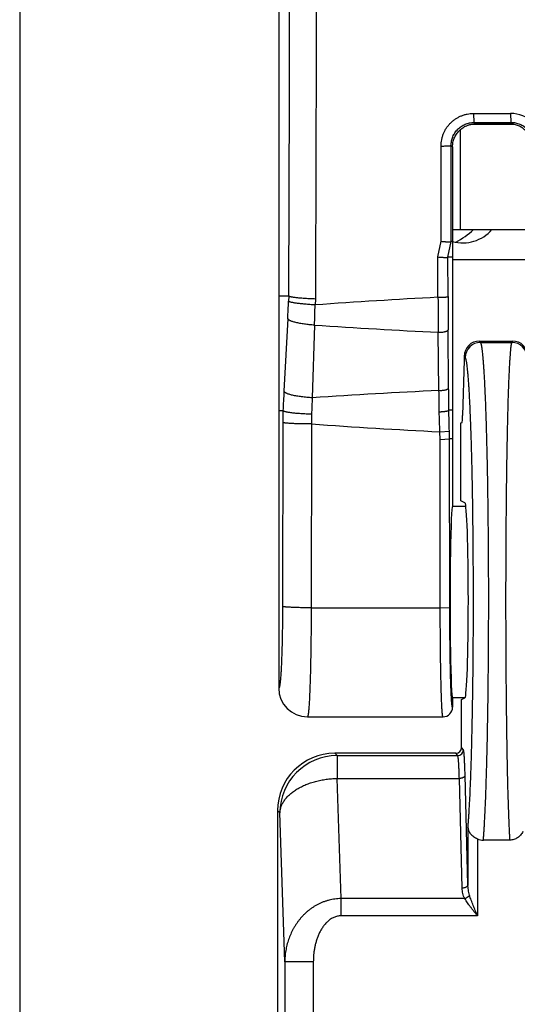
# Model space of a CAD drawing. Header units: inches. Extents: x 0.2 to 16.8, y 0.2 to 10.8.
# Tile 13 of 25: x 11.875 to 12.136, y 4.071 to 4.586. Entities that reach past the tile are written whole.
import ezdxf

# ---------------------------------------------------------------- set-up
doc = ezdxf.new("R2010")
doc.units = ezdxf.units.IN
doc.header["$LTSCALE"] = 0.935
doc.header["$MEASUREMENT"] = 0
doc.layers.get('0').update_dxf_attribs({"linetype": 'CONTINUOUS'})

msp = doc.modelspace()

# ---------------------------------------------------------------- linework, layer by layer
at = {"color": 7, "linetype": 'CONTINUOUS'}
for p, q in [((11.875459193, 6.7783294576), (11.875459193, 2.9683313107)), ((12.0110773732, 5.1015663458), (12.0110773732, 4.4456799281)), ((12.1130196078, 4.537012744), (12.1324250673, 4.5370377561)), ((12.1130196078, 4.537012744), (12.1132763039, 4.5323090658)), ((12.1324250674, 4.5370377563), (12.1326583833, 4.5323340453)), ((12.1119563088, 4.5313313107), (12.1341026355, 4.5313313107)), ((12.1132763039, 4.5323090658), (12.1326583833, 4.5323340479)), ((12.1132763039, 4.5323090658), (12.1140458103, 4.5315377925)), ((12.1140458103, 4.5315377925), (12.1318621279, 4.5315377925)), ((12.1326583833, 4.5323340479), (12.1318621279, 4.5315377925)), ((12.105974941, 4.5283684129), (12.105974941, 4.4763313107)), ((12.0960464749, 4.4702395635), (12.0960559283, 4.5199859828)), ((12.1013075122, 4.4700444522), (12.1013313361, 4.5202896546)), ((12.1013313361, 4.5202896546), (12.1020773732, 4.5195419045)), ((12.1020773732, 4.5195419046), (12.1020773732, 4.3314993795)), ((12.1020773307, 4.4763313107), (12.1437270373, 4.4763313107)), ((12.0944054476, 4.4619750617), (12.0960464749, 4.4702395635)), ((12.0996843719, 4.461876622), (12.1013054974, 4.470044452)), ((12.1020773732, 4.470044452), (12.1013054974, 4.470044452)), ((12.0944521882, 4.4408878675), (12.0944054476, 4.4619750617)), ((12.1020773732, 4.461876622), (12.0996866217, 4.461876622)), ((12.0997295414, 4.4412982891), (12.0996866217, 4.461876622)), ((12.1020773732, 4.4606378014), (12.1420773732, 4.4606378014)), ((12.0110773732, 4.4386088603), (12.0110773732, 4.2365420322)), ((12.016362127, 4.4415377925), (12.0111165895, 4.4415377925)), ((12.016362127, 4.4415377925), (12.0162325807, 4.4388044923)), ((12.0302617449, 4.4398343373), (12.0301343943, 4.4369051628)), ((12.0157843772, 4.4298049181), (12.0138054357, 4.3918073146)), ((12.0298098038, 4.4263317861), (12.0286321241, 4.3883531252)), ((12.1000289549, 4.3934650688), (12.0998100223, 4.4239105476)), ((12.0949734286, 4.3921392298), (12.0945899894, 4.4225878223)), ((12.1167527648, 4.4173093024), (12.116197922, 4.4180030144)), ((12.116197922, 4.4180030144), (12.1334655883, 4.4180030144)), ((12.1334655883, 4.4180030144), (12.1330495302, 4.4173093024)), ((12.1167527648, 4.4173093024), (12.1330495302, 4.4173093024)), ((12.1082052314, 4.4079934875), (12.1073575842, 4.3790655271)), ((12.1087576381, 4.4093169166), (12.1082052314, 4.4100075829)), ((12.1082052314, 4.4100075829), (12.1082052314, 4.4079934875)), ((12.1020773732, 4.381876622), (12.1000948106, 4.381876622)), ((12.0132972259, 4.3815762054), (12.0110773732, 4.3815762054)), ((12.0132764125, 4.3753840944), (12.0130665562, 4.279254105)), ((12.0282621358, 4.3746350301), (12.0280522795, 4.2785050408)), ((12.106459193, 4.3751765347), (12.1070961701, 4.3754949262)), ((12.106459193, 4.3344928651), (12.106459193, 4.3751765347)), ((12.0954147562, 4.3705328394), (12.1004113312, 4.3709133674)), ((12.0955228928, 4.3665999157), (12.0954147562, 4.3705328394)), ((12.0955228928, 4.3665999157), (12.1005212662, 4.366915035)), ((12.095638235, 4.2785050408), (12.0955228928, 4.3665999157)), ((12.1005212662, 4.3669150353), (12.1004113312, 4.3709133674)), ((12.1006365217, 4.2787547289), (12.1005210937, 4.366915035)), ((12.1020773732, 4.366915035), (12.1005210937, 4.366915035)), ((12.1090379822, 4.3314993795), (12.1020773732, 4.3314993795)), ((12.1085855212, 4.3334300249), (12.106459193, 4.3344928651)), ((12.095638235, 4.2785050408), (12.1006365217, 4.2787547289)), ((12.0280522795, 4.2785050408), (12.095638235, 4.2785050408)), ((12.1020773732, 4.2314993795), (12.1020773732, 4.226539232)), ((12.108617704, 4.2314993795), (12.1020773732, 4.2314993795)), ((12.1068084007, 4.2305572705), (12.1085855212, 4.23144556)), ((12.1068084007, 4.2054360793), (12.1068084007, 4.2305572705)), ((12.0260917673, 4.2215377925), (12.0970756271, 4.2215377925)), ((12.0416172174, 4.2012512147), (12.0404306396, 4.2024377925)), ((12.1038111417, 4.2024377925), (12.0404306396, 4.2024377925)), ((12.1047601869, 4.2012512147), (12.1038111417, 4.2024377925)), ((12.1077583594, 4.2042483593), (12.1068084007, 4.2054360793)), ((12.0416172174, 4.2012512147), (12.0416172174, 4.189279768)), ((12.0416172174, 4.2012512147), (12.1047601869, 4.2012512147)), ((12.0436750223, 4.1264377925), (12.0416172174, 4.189279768)), ((12.0416172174, 4.189279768), (12.1056318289, 4.189279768)), ((12.1071337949, 4.1319321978), (12.1056318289, 4.189279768)), ((12.1101319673, 4.1337321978), (12.1086300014, 4.191079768)), ((12.0116457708, 4.171279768), (12.010459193, 4.1724663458)), ((12.010459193, 4.1724663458), (12.010459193, 3.5324092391)), ((12.0141989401, 4.0933101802), (12.0116457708, 4.171279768)), ((12.1101319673, 4.1636380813), (12.1101319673, 4.1337321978)), ((12.1151289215, 4.1577022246), (12.1151289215, 4.1174377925)), ((12.1319628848, 4.1570384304), (12.118201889, 4.1570384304)), ((12.0436750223, 4.1174377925), (12.0436750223, 4.1264377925)), ((12.1084476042, 4.1264377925), (12.0436750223, 4.1264377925)), ((12.1151289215, 4.1174377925), (12.0436750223, 4.1174377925)), ((12.0141989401, 4.0933101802), (12.0141989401, 3.5361489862)), ((12.0291846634, 4.0933101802), (12.0141989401, 4.0933101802)), ((12.0291846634, 4.0933101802), (12.0291846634, 3.5361489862))]:
    msp.add_line(p, q, dxfattribs=at)
for centre, radius, start, end in [((-81.7137450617, 4.781123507), 93.730724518, 359.7924173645, 0.0002532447), ((12.1324548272, 4.5200611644), 0.0169763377, 359.8467535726, 90.1004391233), ((12.107474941, 4.4893313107), 0.02, 254.3679096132, 319.4583981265), ((12.079459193, 4.5133313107), 0.05, 299.1685385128, 312.2525876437), ((10.0980945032, 4.5298221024), 1.9202963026, 357.0144416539, 357.283294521), ((12.2934188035, 0.7063870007), 3.7397973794, 93.0497192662, 94.0370032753), ((15.4751489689, 4.4571943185), 3.3807361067, 180.2763582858, 180.5865115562), ((15.5381039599, 4.4485190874), 3.4383820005, 180.1203244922, 180.4100700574), ((8.1136251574, 4.5518461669), 3.9181955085, 358.1642889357, 358.3189763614), ((12.2585463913, 7.8217583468), 3.4031223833, 266.1460307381, 267.2385219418), ((12.1167660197, 4.4093005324), 0.0080087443, 90.0948275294, 179.8827796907), ((12.1330411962, 4.4093030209), 0.0080060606, 0.0994507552, 89.940358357), ((12.2577658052, 0.956520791), 3.4394731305, 92.7128579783, 93.8198068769), ((8.700942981, 4.3574835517), 3.3942073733, 0.3976228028, 0.5850138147), ((8.3249343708, 4.3663917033), 3.7751916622, 0.2350140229, 0.4108938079), ((14.5583506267, 4.259557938), 2.5479796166, 177.024804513, 177.2551559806), ((13.9788073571, 4.2925262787), 1.9525281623, 177.1868880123, 177.4399511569), ((8.1200312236, 4.2614818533), 3.981884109, 1.5748206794, 1.7326379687), ((14.6343980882, 4.3696698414), 2.6211279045, 179.7397354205, 179.8750908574), ((14.0581980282, 4.3908035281), 2.0300002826, 180.3123006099, 180.4563529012), ((8.525189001, 4.2581619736), 3.5719937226, 1.8027575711, 1.971364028), ((12.2951193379, 8.1913783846), 3.8260609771, 266.0005302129, 267.0080373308), ((12.0260871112, 4.2365490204), 0.0150104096, 180.0242768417, 270.0175445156), ((12.0970764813, 4.2265391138), 0.0050009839, 269.9903471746, 359.9891324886), ((12.1047552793, 4.2042544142), 0.0030031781, 270.0936281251, 359.8844795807), ((12.0416868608, 4.1712101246), 0.0300420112, 90.1328268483, 179.8671731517), ((12.118206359, 4.1645023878), 0.0074640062, 245.6507048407, 269.9656870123)]:
    msp.add_arc(centre, radius, start, end, dxfattribs=at)
for centre, major_axis, ratio, start_param, end_param in [((12.0115139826, 4.4456799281), (0, 0.01), 0.0436609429, -4.7123889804, -4.285310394), ((12.0116948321, 4.4456799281), (0.0004374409, 0.0099999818), 0.0435777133, -4.2834041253, -3.9250845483), ((12.1162101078, 4.4099953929), (-0.005004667, 0.0062572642), 0.9984407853, -0.6738684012, 0.8954056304), ((12.1334564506, 4.4099953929), (0.0041200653, 0.0068695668), 0.9987065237, -1.0299850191, 0.539669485), ((12.1070900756, 4.3854934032), (0, 0.01), 0.0349207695, -3.1241393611, -2.2689280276), ((12.1020773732, 4.2814993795), (0, 0.05), 0.0261859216, -0, 3.1415926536), ((12.1085544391, 4.2824377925), (-0, 0.051), 0.0349207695, -3.1241393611, -0.0174532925), ((12.0404877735, 4.1724092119), (-0.0212536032, 0.0212536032), 0.9980991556, -0.7844468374, 0.7844468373), ((12.103806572, 4.2054406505), (-0.0018767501, 0.0023464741), 0.9984407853, 2.4677242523, 4.0369982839)]:
    msp.add_ellipse(centre, major_axis=major_axis, ratio=ratio, start_param=start_param, end_param=end_param, dxfattribs=at)
for points, knots in [([(12.0308983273, 4.7815377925), (12.0308983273, 4.767284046), (12.0308918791, 4.7387780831), (12.030862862, 4.6960229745), (12.0308145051, 4.6532770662), (12.0307580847, 4.6176633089), (12.0307032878, 4.5891803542), (12.0306573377, 4.5678255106), (12.0306066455, 4.5464764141), (12.0305601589, 4.5286893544), (12.0305208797, 4.5144630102), (12.0304800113, 4.5002414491), (12.0304345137, 4.4860224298), (12.0303932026, 4.4718060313), (12.0303562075, 4.4611468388), (12.0303061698, 4.4504898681), (12.0302746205, 4.443385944), (12.0302617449, 4.4398343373)], [0, 0, 0, 0, 0.125141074, 0.2502687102, 0.3753694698, 0.5004299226, 0.5629408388, 0.6254366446, 0.6879156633, 0.7503762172, 0.7815990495, 0.8128166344, 0.8752352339, 0.9064358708, 0.93763034, 0.9688183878, 1, 1, 1, 1]), ([(12.0960559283, 4.5199859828), (12.0960561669, 4.5205420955), (12.0961113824, 4.5216549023), (12.0963559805, 4.5233072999), (12.0967605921, 4.5249276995), (12.0973208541, 4.5265006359), (12.0980323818, 4.5280108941), (12.0988874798, 4.5294444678), (12.099878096, 4.5307878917), (12.1009958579, 4.5320275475), (12.1022295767, 4.5331519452), (12.1035674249, 4.5341505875), (12.1049974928, 4.5350125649), (12.1065053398, 4.5357306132), (12.1080766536, 4.536297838), (12.1096968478, 4.5367071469), (12.1113496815, 4.5369556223), (12.1124631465, 4.5370121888), (12.1130196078, 4.537012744)], [0, 0, 0, 0, 0.0625334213, 0.1250505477, 0.1875495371, 0.2500358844, 0.312510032, 0.3749775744, 0.4374403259, 0.4999028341, 0.5623694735, 0.6248427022, 0.687327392, 0.7498259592, 0.8123409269, 0.8748742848, 0.9374273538, 1, 1, 1, 1]), ([(12.1013313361, 4.5202896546), (12.1013311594, 4.52068162), (12.1013691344, 4.5214659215), (12.1015400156, 4.5226305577), (12.1018232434, 4.5237726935), (12.1022161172, 4.5248814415), (12.1027150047, 4.5259464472), (12.1033152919, 4.5269576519), (12.104011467, 4.5279054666), (12.1047971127, 4.5287808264), (12.1056649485, 4.5295752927), (12.1066068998, 4.5302811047), (12.1076141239, 4.5308912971), (12.1086770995, 4.5313997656), (12.1097856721, 4.5318013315), (12.1109292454, 4.5320918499), (12.1120965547, 4.5322682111), (12.1128831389, 4.5323084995), (12.1132763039, 4.5323090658)], [0, 0, 0, 0, 0.0625070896, 0.1249856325, 0.1874326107, 0.2498606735, 0.312274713, 0.3746828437, 0.4370938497, 0.499515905, 0.5619557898, 0.6244214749, 0.6869187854, 0.7494520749, 0.8120261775, 0.8746410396, 0.9373015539, 1, 1, 1, 1]), ([(12.1020773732, 4.5195419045), (12.1020773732, 4.5199331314), (12.1021157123, 4.5207164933), (12.1022877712, 4.5218802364), (12.1025730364, 4.5230223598), (12.1029688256, 4.5241314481), (12.1034714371, 4.5251967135), (12.1040760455, 4.526207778), (12.1047768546, 4.5271548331), (12.1055671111, 4.528028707), (12.1064391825, 4.5288209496), (12.1073846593, 4.5295239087), (12.1083942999, 4.5301308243), (12.1092813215, 4.5305517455), (12.1100126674, 4.5308350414), (12.110570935, 4.5310204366), (12.1111375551, 4.5311782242), (12.1117112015, 4.5313078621), (12.1122902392, 4.5314091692), (12.1128730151, 4.53148246), (12.1134585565, 4.5315275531), (12.113849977, 4.5315377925), (12.1140458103, 4.5315377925)], [0, 0, 0, 0, 0.062396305, 0.1248514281, 0.1873363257, 0.2498438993, 0.3123646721, 0.374894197, 0.4374286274, 0.49996568, 0.5625028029, 0.6250374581, 0.6875670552, 0.7500889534, 0.7813539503, 0.8126129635, 0.8438684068, 0.8751246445, 0.9063720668, 0.9375844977, 0.9687667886, 1, 1, 1, 1]), ([(12.1437482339, 4.5209479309), (12.1437059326, 4.5213080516), (12.1435886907, 4.5220249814), (12.1432261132, 4.5234305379), (12.14253601, 4.5251181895), (12.1415516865, 4.5266535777), (12.1406083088, 4.5277594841), (12.1398265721, 4.5285219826), (12.1389781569, 4.5292101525), (12.1380709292, 4.5298183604), (12.1371134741, 4.5303415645), (12.1361146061, 4.5307758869), (12.1350814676, 4.5311185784), (12.1340201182, 4.531365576), (12.1329435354, 4.5315112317), (12.1322206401, 4.5315402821), (12.1318621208, 4.5315377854)], [0, 0, 0, 0, 0.062495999, 0.1249987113, 0.2499196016, 0.3749164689, 0.4375117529, 0.5001691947, 0.5628593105, 0.6255404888, 0.6881648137, 0.7506602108, 0.8130208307, 0.8755194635, 0.9382052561, 1, 1, 1, 1]), ([(12.1326583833, 4.5323340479), (12.1330507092, 4.5323348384), (12.1338362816, 4.5322979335), (12.1350034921, 4.5321273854), (12.1361491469, 4.5318428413), (12.1372617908, 4.5314468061), (12.1383304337, 4.5309428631), (12.1393444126, 4.5303358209), (12.1402936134, 4.5296315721), (12.1411685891, 4.5288370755), (12.141960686, 4.5279602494), (12.1426621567, 4.5270098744), (12.1432662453, 4.5259954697), (12.1437672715, 4.524927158), (12.1441606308, 4.5238155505), (12.1444429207, 4.5226715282), (12.1446117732, 4.5215063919), (12.14464798, 4.5207223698), (12.1446469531, 4.5203308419)], [0, 0, 0, 0, 0.0624324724, 0.1249125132, 0.1874277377, 0.2499769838, 0.3125503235, 0.3751397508, 0.4377356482, 0.5003283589, 0.5629082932, 0.6254663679, 0.6879945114, 0.7504856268, 0.8129350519, 0.8753367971, 0.937694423, 1, 1, 1, 1]), ([(12.0960559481, 4.5199860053), (12.0963884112, 4.519984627), (12.0970438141, 4.5199860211), (12.0978529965, 4.5199979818), (12.0984763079, 4.5200138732), (12.0989148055, 4.5200284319), (12.099327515, 4.5200456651), (12.0997103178, 4.5200653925), (12.1000593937, 4.5200873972), (12.1003712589, 4.5201114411), (12.1006428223, 4.5201372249), (12.1008713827, 4.5201644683), (12.1010337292, 4.5201893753), (12.1011402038, 4.5202106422), (12.1012024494, 4.5202256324), (12.1012526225, 4.520240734), (12.1012865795, 4.5202541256), (12.1013073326, 4.5202653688), (12.1013209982, 4.5202748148), (12.1013292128, 4.5202834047), (12.1013318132, 4.5202896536)], [0, 0, 0, 0, 0.1880114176, 0.3706238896, 0.4576327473, 0.5406092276, 0.6187306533, 0.6912224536, 0.7573697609, 0.8165214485, 0.8681009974, 0.9116184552, 0.9466775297, 0.9609447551, 0.9730091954, 0.9828705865, 0.9905556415, 0.9936114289, 0.9961724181, 1, 1, 1, 1]), ([(12.0960322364, 4.4701717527), (12.0963636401, 4.4701378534), (12.0968582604, 4.4700911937), (12.097512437, 4.4700374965), (12.0979883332, 4.4700024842), (12.0984476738, 4.4699728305), (12.0988858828, 4.4699488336), (12.0992985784, 4.4699307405), (12.0996816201, 4.4699186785), (12.1000311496, 4.4699128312), (12.1002998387, 4.469913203), (12.1004953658, 4.4699167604), (12.1006265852, 4.4699208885), (12.1007470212, 4.4699266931), (12.1008563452, 4.4699344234), (12.1009542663, 4.4699436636), (12.101040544, 4.4699538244), (12.1011151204, 4.4699639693), (12.1011697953, 4.4699741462), (12.1012072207, 4.4699847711), (12.1012309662, 4.4699937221), (12.1012514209, 4.4700042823), (12.1012686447, 4.4700154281), (12.1012827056, 4.470026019), (12.1012924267, 4.4700340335), (12.1012987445, 4.4700391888), (12.1013023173, 4.4700419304), (12.1013050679, 4.4700437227), (12.1013068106, 4.470044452), (12.1013075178, 4.470044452)], [0, 0, 0, 0, 0.188335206, 0.2808568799, 0.3710767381, 0.4581044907, 0.5410799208, 0.6191829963, 0.6916390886, 0.7577315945, 0.8168073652, 0.843529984, 0.868287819, 0.8910257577, 0.9116925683, 0.9302420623, 0.9466262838, 0.9608008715, 0.9727958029, 0.9780208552, 0.9827780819, 0.9871162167, 0.99100744, 0.9943626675, 0.9970636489, 0.9981270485, 0.9989768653, 0.9996002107, 1, 1, 1, 1]), ([(12.094408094, 4.4619883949), (12.0947396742, 4.4619548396), (12.0952345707, 4.4619087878), (12.0958891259, 4.4618560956), (12.0963653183, 4.4618219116), (12.0968249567, 4.4617931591), (12.0972634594, 4.4617701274), (12.0976764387, 4.4617530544), (12.0980597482, 4.4617420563), (12.0984095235, 4.4617373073), (12.0986783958, 4.4617386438), (12.0988740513, 4.461742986), (12.0990053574, 4.4617476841), (12.0991258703, 4.4617540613), (12.0992352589, 4.4617623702), (12.0993332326, 4.4617721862), (12.0994195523, 4.4617829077), (12.0994941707, 4.4617935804), (12.0995488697, 4.4618042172), (12.0995862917, 4.4618152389), (12.0996100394, 4.4618244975), (12.0996304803, 4.4618353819), (12.0996476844, 4.4618468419), (12.0996617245, 4.4618577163), (12.0996714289, 4.4618659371), (12.0996777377, 4.4618712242), (12.0996813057, 4.4618740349), (12.0996840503, 4.4618758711), (12.0996857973, 4.4618766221), (12.0996865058, 4.461876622)], [0, 0, 0, 0, 0.1882698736, 0.2807633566, 0.3709582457, 0.4579643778, 0.5409215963, 0.619009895, 0.6914546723, 0.7575394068, 0.8166111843, 0.8433333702, 0.8680919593, 0.8908321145, 0.9115030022, 0.9300585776, 0.9464506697, 0.9606348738, 0.9726443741, 0.9778810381, 0.9826548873, 0.9870162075, 0.9909350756, 0.9943185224, 0.9970438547, 0.998116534, 0.9989729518, 0.9995997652, 1, 1, 1, 1]), ([(12.030134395, 4.4369051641), (12.0292359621, 4.4369530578), (12.0274804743, 4.4370603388), (12.0253228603, 4.4372279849), (12.0236808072, 4.4373794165), (12.0225358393, 4.4374970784), (12.0214629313, 4.437620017), (12.0204709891, 4.4377471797), (12.0195682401, 4.4378774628), (12.0187621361, 4.4380096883), (12.018059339, 4.4381426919), (12.0175418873, 4.4382579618), (12.0171845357, 4.4383514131), (12.0169590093, 4.438417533), (12.0167630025, 4.4384829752), (12.0165968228, 4.4385475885), (12.0164607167, 4.4386112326), (12.0163674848, 4.4386660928), (12.0163092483, 4.4387103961), (12.0162674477, 4.4387491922), (12.0162427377, 4.438781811), (12.0162325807, 4.4388044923)], [0, 0, 0, 0, 0.1911787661, 0.3737010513, 0.4598266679, 0.5415733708, 0.6182711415, 0.6892944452, 0.7540681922, 0.8120740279, 0.8628578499, 0.9060400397, 0.9246880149, 0.9413362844, 0.955970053, 0.9685853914, 0.9792014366, 0.9878701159, 0.9915105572, 0.9947192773, 1, 1, 1, 1]), ([(12.0302800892, 4.4399762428), (12.0298284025, 4.439990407), (12.0289316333, 4.4400219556), (12.0276003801, 4.4400792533), (12.0263001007, 4.440145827), (12.0250415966, 4.4402210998), (12.0238352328, 4.4403044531), (12.0226910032, 4.4403951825), (12.0216183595, 4.4404924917), (12.020626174, 4.4405956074), (12.0197226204, 4.440703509), (12.0189151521, 4.4408153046), (12.0183061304, 4.4409147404), (12.0178721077, 4.4409957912), (12.0175874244, 4.4410546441), (12.0173313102, 4.4411149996), (12.0171045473, 4.4411764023), (12.0169342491, 4.4412273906), (12.0168125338, 4.4412654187), (12.0167321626, 4.4412921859), (12.0166592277, 4.4413199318), (12.0165937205, 4.4413502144), (12.0165356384, 4.4413845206), (12.0164865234, 4.4414239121), (12.0164457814, 4.4414638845), (12.0164167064, 4.4414951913), (12.0163966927, 4.4415159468), (12.0163846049, 4.4415272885), (12.0163745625, 4.441534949), (12.0163676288, 4.4415377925), (12.0163646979, 4.4415377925)], [0, 0, 0, 0, 0.0962454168, 0.1911055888, 0.2837836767, 0.3735323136, 0.459611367, 0.5413179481, 0.6179852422, 0.6889904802, 0.7537601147, 0.8117780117, 0.8625894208, 0.8851661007, 0.9058083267, 0.9244965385, 0.9411967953, 0.9558342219, 0.9623540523, 0.9683546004, 0.9738735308, 0.9789646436, 0.9837090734, 0.9882003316, 0.9923348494, 0.9958565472, 0.9972974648, 0.9984787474, 0.9993757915, 1, 1, 1, 1]), ([(12.0944521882, 4.4408878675), (12.0947847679, 4.4408870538), (12.0954404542, 4.4408907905), (12.0963967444, 4.4409120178), (12.0971583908, 4.440942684), (12.0977249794, 4.4409750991), (12.0981079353, 4.4410018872), (12.0984571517, 4.4410315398), (12.0987691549, 4.4410637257), (12.0990408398, 4.4410980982), (12.0992405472, 4.4411295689), (12.0993779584, 4.4411562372), (12.099464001, 4.4411755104), (12.0995382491, 4.441195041), (12.0996005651, 4.4412147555), (12.0996508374, 4.441234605), (12.0996847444, 4.4412521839), (12.0997052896, 4.4412667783), (12.0997192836, 4.4412794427), (12.099727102, 4.4412906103), (12.0997295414, 4.4412982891)], [0, 0, 0, 0, 0.1873416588, 0.3693321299, 0.5387850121, 0.6166895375, 0.6890048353, 0.7550230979, 0.8141016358, 0.8656748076, 0.9092681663, 0.9279524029, 0.9445142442, 0.9589278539, 0.9711872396, 0.9813085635, 0.9893466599, 0.9926292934, 0.9954614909, 1, 1, 1, 1]), ([(12.0298098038, 4.4263317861), (12.0289014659, 4.4263884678), (12.0275527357, 4.4264960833), (12.0257809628, 4.4266873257), (12.0245066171, 4.4268500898), (12.0232851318, 4.4270320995), (12.0221268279, 4.4272317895), (12.021041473, 4.4274474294), (12.0200382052, 4.4276771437), (12.0191254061, 4.4279189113), (12.0183107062, 4.4281706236), (12.0176992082, 4.4283939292), (12.0172656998, 4.4285779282), (12.016980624, 4.4287122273), (12.016724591, 4.4288473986), (12.0164981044, 4.4289832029), (12.0163015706, 4.4291193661), (12.0161353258, 4.4292556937), (12.0159996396, 4.4293920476), (12.0158947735, 4.4295284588), (12.0158211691, 4.4296649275), (12.0157925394, 4.4297590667), (12.0157843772, 4.4298049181)], [0, 0, 0, 0, 0.1847725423, 0.2746149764, 0.3617851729, 0.4455775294, 0.525323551, 0.6003941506, 0.6702095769, 0.7342482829, 0.7920586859, 0.8432750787, 0.866329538, 0.8876511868, 0.9072342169, 0.9250857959, 0.941234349, 0.9557335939, 0.9686758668, 0.9802069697, 0.9905447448, 1, 1, 1, 1]), ([(12.0945899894, 4.4225878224), (12.094920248, 4.4225861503), (12.0955717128, 4.4225998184), (12.0965208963, 4.4226700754), (12.0972748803, 4.4227698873), (12.0978341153, 4.4228744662), (12.0982129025, 4.4229609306), (12.0985583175, 4.4230565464), (12.098867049, 4.4231603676), (12.0991361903, 4.4232713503), (12.0993633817, 4.4233884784), (12.0995466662, 4.4235107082), (12.0996666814, 4.4236209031), (12.0997361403, 4.423711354), (12.0997738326, 4.4237770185), (12.0997992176, 4.4238432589), (12.0998079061, 4.4238883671), (12.0998100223, 4.4239105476)], [0, 0, 0, 0, 0.1772661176, 0.3495527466, 0.5106349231, 0.5851790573, 0.6548576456, 0.7191124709, 0.7774725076, 0.8295804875, 0.8752332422, 0.914440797, 0.9475456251, 0.9620877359, 0.9755047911, 0.9880407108, 1, 1, 1, 1]), ([(12.1182023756, 4.1570384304), (12.1182637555, 4.1577833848), (12.1183840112, 4.1593475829), (12.1185529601, 4.1618041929), (12.1187189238, 4.1644783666), (12.1188809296, 4.1673652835), (12.1190388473, 4.1704597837), (12.119249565, 4.1749841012), (12.1194979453, 4.1811138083), (12.1197678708, 4.1890070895), (12.1200152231, 4.1975745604), (12.1202381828, 4.2067545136), (12.1204349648, 4.2164807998), (12.1206041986, 4.2266832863), (12.1207938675, 4.2410232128), (12.1209513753, 4.2595639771), (12.1210045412, 4.2783810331), (12.1209844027, 4.2936028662), (12.1209375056, 4.304953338), (12.1208593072, 4.3161411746), (12.1207503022, 4.3270855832), (12.1206113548, 4.3377075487), (12.12044347, 4.3479304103), (12.12024791, 4.3576804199), (12.1200261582, 4.3668872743), (12.1197798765, 4.3754846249), (12.1195109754, 4.3834105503), (12.1192633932, 4.3895690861), (12.1190533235, 4.3941176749), (12.1188957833, 4.3972311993), (12.1187341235, 4.4001376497), (12.1185686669, 4.402831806), (12.1183997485, 4.4053088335), (12.1182277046, 4.4075642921), (12.1180529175, 4.4095941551), (12.1178757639, 4.4113947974), (12.1177211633, 4.4127499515), (12.1175948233, 4.4137167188), (12.1175034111, 4.4143537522), (12.1174116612, 4.4149313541), (12.1173196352, 4.4154492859), (12.1172274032, 4.4159073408), (12.117135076, 4.4163053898), (12.1170427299, 4.4166433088), (12.1169622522, 4.4168862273), (12.1168965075, 4.4170495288), (12.116849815, 4.4171503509), (12.1168031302, 4.4172361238), (12.1167696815, 4.4172868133), (12.1167527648, 4.4173093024)], [0, 0, 0, 0, 0.0086074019, 0.0180649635, 0.0283550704, 0.0394602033, 0.0513606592, 0.0640352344, 0.0916151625, 0.1220029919, 0.1549809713, 0.1903123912, 0.2277432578, 0.2670041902, 0.3078124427, 0.3928852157, 0.4805119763, 0.5244951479, 0.5681683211, 0.6112163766, 0.6533287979, 0.6942019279, 0.733541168, 0.7710631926, 0.8064979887, 0.8395907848, 0.8701040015, 0.897819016, 0.9105644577, 0.922537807, 0.933717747, 0.9440845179, 0.9536199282, 0.9623073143, 0.9701317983, 0.9770803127, 0.9831416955, 0.985836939, 0.988307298, 0.9905521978, 0.9925712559, 0.994364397, 0.9959321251, 0.9972756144, 0.9983972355, 0.9988763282, 0.9993020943, 0.9996759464, 1, 1, 1, 1]), ([(12.1330495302, 4.4173093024), (12.1330366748, 4.4172865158), (12.1330114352, 4.4172353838), (12.1329765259, 4.4171497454), (12.1329415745, 4.4170490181), (12.1328921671, 4.4168852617), (12.1328318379, 4.4166421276), (12.1327626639, 4.4163044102), (12.1326934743, 4.4159064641), (12.1326243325, 4.4154484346), (12.1325553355, 4.4149304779), (12.1324865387, 4.4143528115), (12.1324179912, 4.4137156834), (12.1323232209, 4.4127484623), (12.1322072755, 4.4113928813), (12.1320744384, 4.409591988), (12.131943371, 4.4075618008), (12.1318143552, 4.4053059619), (12.1316876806, 4.4028285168), (12.1315636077, 4.4001339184), (12.1314423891, 4.3972270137), (12.1313242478, 4.3941130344), (12.1311667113, 4.3895636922), (12.1309810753, 4.3834043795), (12.1307794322, 4.375477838), (12.1305947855, 4.3668800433), (12.130428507, 4.3576729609), (12.1302818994, 4.347922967), (12.1301560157, 4.3377003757), (12.1300518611, 4.3270789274), (12.129970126, 4.3161352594), (12.1298915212, 4.3011292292), (12.1298532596, 4.2821709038), (12.1299011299, 4.2595635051), (12.1300192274, 4.2410243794), (12.1301614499, 4.2266853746), (12.1302883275, 4.2164833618), (12.1304358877, 4.2067573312), (12.1306030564, 4.1975774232), (12.13078854, 4.1890098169), (12.1309909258, 4.1811162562), (12.131208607, 4.1739535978), (12.131439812, 4.1675734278), (12.1316498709, 4.1627674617), (12.1318263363, 4.1593481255), (12.1319166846, 4.1577835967), (12.131962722, 4.1570384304)], [0, 0, 0, 0, 0.0003013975, 0.0006558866, 0.0010648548, 0.0015291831, 0.0026259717, 0.0039491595, 0.0054998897, 0.0072785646, 0.0092851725, 0.0115192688, 0.0139801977, 0.0166671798, 0.0227149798, 0.0296530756, 0.0374697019, 0.0461513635, 0.0556828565, 0.0660472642, 0.0772261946, 0.0891997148, 0.1019463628, 0.1296664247, 0.1601874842, 0.1932902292, 0.2287365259, 0.2662711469, 0.3056237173, 0.3465106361, 0.3886371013, 0.4316993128, 0.5193839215, 0.6070387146, 0.6921387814, 0.7329601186, 0.7722335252, 0.8096759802, 0.8450177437, 0.8780043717, 0.9083985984, 0.9359819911, 0.9605566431, 0.9819466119, 0.9913992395, 1, 1, 1, 1]), ([(12.1101319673, 4.1636380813), (12.110194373, 4.1643134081), (12.1103169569, 4.1657354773), (12.1104886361, 4.1679748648), (12.1106569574, 4.1704234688), (12.1108216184, 4.1730767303), (12.1109822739, 4.1759298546), (12.1111970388, 4.1801180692), (12.111450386, 4.1858112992), (12.1117260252, 4.1931631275), (12.1119791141, 4.2011676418), (12.1122078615, 4.2097666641), (12.112410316, 4.2188972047), (12.1125851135, 4.2284927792), (12.1127821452, 4.242010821), (12.1129478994, 4.2595220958), (12.1130079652, 4.2773139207), (12.1129926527, 4.2917274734), (12.1129489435, 4.3024884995), (12.1128734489, 4.3131027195), (12.1127666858, 4.3234924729), (12.112629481, 4.3335817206), (12.1124628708, 4.343296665), (12.1122680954, 4.3525662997), (12.1120466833, 4.3613228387), (12.1118002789, 4.3695024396), (12.1115308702, 4.3770452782), (12.111282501, 4.3829072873), (12.1110716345, 4.387237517), (12.1109134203, 4.3902019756), (12.1107509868, 4.3929693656), (12.1105846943, 4.3955347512), (12.110414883, 4.3978935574), (12.1102418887, 4.4000413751), (12.1100660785, 4.4019742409), (12.1098878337, 4.4036887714), (12.1097322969, 4.4049790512), (12.1096051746, 4.4058994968), (12.1095131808, 4.4065059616), (12.1094208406, 4.4070557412), (12.1093282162, 4.4075486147), (12.1092353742, 4.4079844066), (12.109142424, 4.4083630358), (12.1090494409, 4.4086844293), (12.1089684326, 4.4089153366), (12.1089022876, 4.4090704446), (12.1088552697, 4.4091662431), (12.1088082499, 4.4092476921), (12.1087746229, 4.4092956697), (12.1087576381, 4.4093169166)], [0, 0, 0, 0, 0.0082724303, 0.0174096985, 0.0273949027, 0.0382096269, 0.0498350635, 0.0622510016, 0.0893625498, 0.1193464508, 0.1519877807, 0.1870463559, 0.2242702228, 0.2633851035, 0.304108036, 0.389174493, 0.4769878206, 0.5211246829, 0.5649844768, 0.6082469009, 0.6505952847, 0.6917205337, 0.7313221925, 0.7691110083, 0.8048120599, 0.8381643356, 0.8689269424, 0.8968743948, 0.9097299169, 0.9218075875, 0.9330848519, 0.9435432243, 0.9531644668, 0.9619306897, 0.9698258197, 0.9768374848, 0.982955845, 0.985676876, 0.9881709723, 0.9904375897, 0.9924764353, 0.9942875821, 0.9958718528, 0.9972308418, 0.9983673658, 0.9988537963, 0.9992869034, 0.9996682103, 1, 1, 1, 1]), ([(12.0949734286, 4.3921392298), (12.0952962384, 4.3921404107), (12.0959313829, 4.3921589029), (12.0968547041, 4.392234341), (12.0975856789, 4.3923367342), (12.0981263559, 4.3924422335), (12.0984918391, 4.3925287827), (12.0988247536, 4.3926239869), (12.0991220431, 4.3927269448), (12.0993810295, 4.3928366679), (12.0995995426, 4.392952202), (12.0997757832, 4.3930725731), (12.0998910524, 4.3931808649), (12.0999577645, 4.3932696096), (12.0999940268, 4.3933340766), (12.1000184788, 4.3933990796), (12.1000268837, 4.3934433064), (12.1000289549, 4.3934650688)], [0, 0, 0, 0, 0.1784741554, 0.3511152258, 0.511956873, 0.5862422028, 0.6556143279, 0.7195474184, 0.7776015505, 0.8294488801, 0.8749135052, 0.9140300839, 0.9471605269, 0.9617614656, 0.975266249, 0.9879137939, 1, 1, 1, 1]), ([(12.0286321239, 4.3883531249), (12.0276849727, 4.3884023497), (12.0262757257, 4.3885004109), (12.0244207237, 4.3886811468), (12.0230793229, 4.3888379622), (12.021789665, 4.3890155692), (12.0205634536, 4.3892123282), (12.0194117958, 4.3894264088), (12.0183451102, 4.3896558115), (12.0173729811, 4.3898983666), (12.0165041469, 4.3901517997), (12.0158511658, 4.390377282), (12.0153877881, 4.3905634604), (12.0150831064, 4.3906994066), (12.014809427, 4.390836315), (12.0145673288, 4.3909739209), (12.0143572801, 4.3911119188), (12.014179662, 4.3912500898), (12.0140347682, 4.3913882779), (12.0139228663, 4.3915265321), (12.0138444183, 4.3916649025), (12.0138139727, 4.3917607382), (12.0138054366, 4.3918073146)], [0, 0, 0, 0, 0.1829480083, 0.2724165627, 0.359501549, 0.4434423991, 0.5235153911, 0.5990364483, 0.6693718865, 0.7339478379, 0.7922624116, 0.8439016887, 0.8671223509, 0.8885724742, 0.9082406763, 0.9261283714, 0.9422584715, 0.9566792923, 0.9694787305, 0.9808005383, 0.9908659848, 1, 1, 1, 1]), ([(12.09506862, 4.3810385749), (12.0953898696, 4.3810436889), (12.0958681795, 4.3810582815), (12.0964986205, 4.3810922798), (12.0969548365, 4.3811242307), (12.0973936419, 4.3811625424), (12.09781092, 4.3812068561), (12.0982027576, 4.3812567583), (12.0985655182, 4.3813116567), (12.0988957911, 4.3813711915), (12.0991487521, 4.3814258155), (12.0993324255, 4.3814714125), (12.0994558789, 4.3815052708), (12.0995691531, 4.3815401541), (12.0996717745, 4.3815765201), (12.0997635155, 4.381613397), (12.0998329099, 4.3816441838), (12.0998830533, 4.3816676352), (12.0999167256, 4.38168419), (12.099947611, 4.3817010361), (12.099975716, 4.3817188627), (12.1000010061, 4.3817384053), (12.1000234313, 4.3817603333), (12.1000423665, 4.3817848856), (12.1000581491, 4.3818103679), (12.1000693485, 4.3818312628), (12.1000770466, 4.3818465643), (12.1000818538, 4.3818562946), (12.1000858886, 4.3818643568), (12.1000892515, 4.3818706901), (12.1000916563, 4.3818744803), (12.1000934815, 4.3818766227), (12.1000942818, 4.3818766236)], [0, 0, 0, 0, 0.1858994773, 0.2768240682, 0.3652943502, 0.4505010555, 0.5316707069, 0.6080744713, 0.6790323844, 0.7439316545, 0.8022212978, 0.828731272, 0.8534234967, 0.876280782, 0.8972937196, 0.9163986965, 0.9334757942, 0.9412124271, 0.9484275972, 0.9551828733, 0.9615589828, 0.9676643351, 0.9736435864, 0.9796527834, 0.9855549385, 0.9909699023, 0.9933621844, 0.9954703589, 0.99723827, 0.9986105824, 0.9995369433, 1, 1, 1, 1]), ([(12.0282279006, 4.3797387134), (12.0277511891, 4.379751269), (12.0268021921, 4.379780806), (12.0253899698, 4.379838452), (12.0240040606, 4.3799088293), (12.0226571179, 4.3799912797), (12.021361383, 4.3800850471), (12.0201286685, 4.3801892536), (12.0189701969, 4.3803029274), (12.0178965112, 4.3804249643), (12.0169173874, 4.3805542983), (12.0160416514, 4.3806893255), (12.0153811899, 4.3808104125), (12.0149108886, 4.3809102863), (12.0146025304, 4.3809825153), (12.0143252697, 4.3810558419), (12.0141149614, 4.3811208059), (12.0139628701, 4.3811727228), (12.0138605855, 4.3812095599), (12.013766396, 4.3812449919), (12.0136800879, 4.3812787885), (12.0136019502, 4.3813129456), (12.0135320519, 4.381349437), (12.0134800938, 4.3813839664), (12.0134435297, 4.3814145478), (12.0134112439, 4.381446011), (12.0133829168, 4.3814786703), (12.0133576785, 4.3815103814), (12.0133414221, 4.3815312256), (12.0133272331, 4.3815490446), (12.0133149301, 4.3815630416), (12.0133047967, 4.381572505), (12.0132974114, 4.381576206), (12.0132943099, 4.3815762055)], [0, 0, 0, 0, 0.0943404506, 0.1878273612, 0.2796080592, 0.3688630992, 0.4547864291, 0.5366076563, 0.613593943, 0.6850594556, 0.7503725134, 0.8089635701, 0.8603372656, 0.8831826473, 0.9040724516, 0.9229854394, 0.9399068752, 0.9476040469, 0.9547770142, 0.9614131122, 0.967511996, 0.9731123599, 0.9782754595, 0.9830940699, 0.9854172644, 0.9876964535, 0.9920056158, 0.9939575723, 0.995715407, 0.9972334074, 0.9984680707, 0.9993864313, 1, 1, 1, 1]), ([(12.0282621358, 4.3746350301), (12.0273133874, 4.3746370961), (12.0259010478, 4.374646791), (12.0240381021, 4.3746733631), (12.0226900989, 4.3746995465), (12.0213928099, 4.3747318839), (12.0201580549, 4.3747700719), (12.0189970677, 4.3748137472), (12.0179204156, 4.3748624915), (12.0169378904, 4.3749158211), (12.0160584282, 4.3749732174), (12.0153938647, 4.3750257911), (12.0149197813, 4.3750702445), (12.0146091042, 4.3751029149), (12.0143295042, 4.3751361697), (12.0140816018, 4.3751699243), (12.0138659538, 4.3752040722), (12.0136829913, 4.3752384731), (12.0135331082, 4.3752730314), (12.0134293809, 4.3753035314), (12.0133637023, 4.3753289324), (12.0133265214, 4.3753465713), (12.0132976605, 4.3753641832), (12.0132822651, 4.3753773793), (12.0132764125, 4.3753840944)], [0, 0, 0, 0, 0.1892757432, 0.2817625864, 0.3716943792, 0.4582517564, 0.5406507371, 0.6181441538, 0.6900305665, 0.7556604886, 0.8144431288, 0.8658527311, 0.8886483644, 0.9094360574, 0.9281729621, 0.9448196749, 0.9593457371, 0.9717270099, 0.9819515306, 0.990025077, 0.9932668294, 0.9959922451, 0.9982229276, 1, 1, 1, 1]), ([(12.0130665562, 4.279254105), (12.0130603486, 4.2764112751), (12.0130337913, 4.2721901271), (12.0129618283, 4.2666368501), (12.0128914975, 4.2626519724), (12.0128049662, 4.2588409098), (12.0127030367, 4.2552386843), (12.01258674, 4.2518784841), (12.0124762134, 4.2492439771), (12.012380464, 4.2472804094), (12.0123075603, 4.2459235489), (12.0122319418, 4.2446486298), (12.0121537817, 4.2434586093), (12.0120732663, 4.2423561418), (12.0119906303, 4.241343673), (12.0119060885, 4.2404235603), (12.0118198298, 4.2395979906), (12.011732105, 4.2388688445), (12.0116552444, 4.2383225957), (12.011592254, 4.2379351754), (12.0115467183, 4.2376816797), (12.0115009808, 4.2374533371), (12.011455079, 4.2372503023), (12.0114090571, 4.2370727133), (12.0113629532, 4.2369206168), (12.0113168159, 4.2367940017), (12.0112764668, 4.2367051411), (12.0112434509, 4.2366474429), (12.0112200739, 4.2366129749), (12.0111965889, 4.2365847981), (12.011167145, 4.2365574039), (12.0111344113, 4.2365392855), (12.0111007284, 4.2365363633), (12.0110849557, 4.2365395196), (12.0110773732, 4.2365420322)], [0, 0, 0, 0, 0.1987214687, 0.2950699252, 0.3882197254, 0.4773167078, 0.561540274, 0.6401236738, 0.7123421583, 0.74585869, 0.7775446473, 0.8073265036, 0.8351348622, 0.8609086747, 0.8845962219, 0.9061433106, 0.9254964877, 0.9426178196, 0.9574777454, 0.9640525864, 0.9700541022, 0.9754803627, 0.9803300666, 0.9846030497, 0.988301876, 0.9914352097, 0.9940180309, 0.9951111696, 0.9960782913, 0.9969266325, 0.9976670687, 0.9988913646, 0.9994416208, 1, 1, 1, 1]), ([(12.0280522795, 4.2785050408), (12.0271035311, 4.2785071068), (12.0256911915, 4.2785168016), (12.0238282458, 4.2785433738), (12.0224802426, 4.2785695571), (12.0211829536, 4.2786018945), (12.0199481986, 4.2786400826), (12.0187872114, 4.2786837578), (12.0177105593, 4.2787325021), (12.0167280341, 4.2787858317), (12.0158485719, 4.278843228), (12.0151840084, 4.2788958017), (12.014709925, 4.2789402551), (12.0143992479, 4.2789729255), (12.0141196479, 4.2790061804), (12.0138717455, 4.279039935), (12.0136560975, 4.2790740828), (12.013473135, 4.2791084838), (12.0133232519, 4.2791430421), (12.0132195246, 4.279173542), (12.013153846, 4.279198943), (12.0131166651, 4.279216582), (12.0130878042, 4.2792341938), (12.0130724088, 4.2792473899), (12.0130665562, 4.279254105)], [0, 0, 0, 0, 0.1892757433, 0.2817625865, 0.3716943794, 0.4582517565, 0.5406507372, 0.6181441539, 0.6900305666, 0.7556604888, 0.8144431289, 0.8658527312, 0.8886483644, 0.9094360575, 0.9281729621, 0.9448196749, 0.9593457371, 0.9717270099, 0.9819515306, 0.990025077, 0.9932668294, 0.9959922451, 0.9982229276, 1, 1, 1, 1]), ([(12.1020773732, 4.226540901), (12.102071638, 4.2265404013), (12.1020589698, 4.2265422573), (12.1020412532, 4.2265532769), (12.1020241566, 4.2265715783), (12.1020072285, 4.226597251), (12.1019903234, 4.2266304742), (12.1019734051, 4.2266713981), (12.1019564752, 4.2267201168), (12.1019324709, 4.2268003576), (12.1019032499, 4.2269205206), (12.1018697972, 4.2270883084), (12.101836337, 4.2272869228), (12.1018029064, 4.2275161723), (12.1017695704, 4.2277759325), (12.1017363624, 4.2280660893), (12.1017033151, 4.2283864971), (12.1016576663, 4.2288734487), (12.1016019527, 4.2295562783), (12.1015383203, 4.2304636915), (12.1014757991, 4.2314867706), (12.1014145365, 4.2326232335), (12.1013546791, 4.2338703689), (12.1012740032, 4.235745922), (12.1011792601, 4.2383440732), (12.1010769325, 4.2417492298), (12.1009832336, 4.2455146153), (12.1008992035, 4.2496059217), (12.1008255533, 4.2539862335), (12.1007630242, 4.2586158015), (12.1007122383, 4.263452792), (12.1006736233, 4.2684534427), (12.1006476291, 4.2735723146), (12.1006388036, 4.2770192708), (12.1006365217, 4.2787547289)], [0, 0, 0, 0, 0.0003302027, 0.0007077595, 0.0011753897, 0.0017571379, 0.002466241, 0.0033105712, 0.0042952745, 0.0054233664, 0.0081134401, 0.0113843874, 0.0152353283, 0.0196647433, 0.0246720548, 0.0302563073, 0.0364158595, 0.0431472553, 0.0583091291, 0.0757105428, 0.0953219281, 0.117099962, 0.1409902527, 0.1669374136, 0.2247775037, 0.2901130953, 0.3623384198, 0.4408194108, 0.5248320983, 0.6136203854, 0.7063870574, 0.8022882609, 0.9004570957, 1, 1, 1, 1]), ([(12.0280522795, 4.2785050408), (12.0280491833, 4.2766144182), (12.0280372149, 4.2728593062), (12.0280017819, 4.2672826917), (12.0279492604, 4.2618346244), (12.0278801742, 4.2565643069), (12.0277951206, 4.2515193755), (12.027694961, 4.2467453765), (12.0275805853, 4.2422853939), (12.0274531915, 4.2381796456), (12.0273138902, 4.23446514), (12.0271850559, 4.2316300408), (12.0270753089, 4.2295825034), (12.0269938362, 4.2282202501), (12.026910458, 4.2269782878), (12.0268253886, 4.2258594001), (12.0267388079, 4.2248660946), (12.0266629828, 4.2241181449), (12.0266008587, 4.2235843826), (12.0265558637, 4.2232327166), (12.0265106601, 4.2229139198), (12.02646528, 4.2226281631), (12.02641977, 4.2223755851), (12.0263741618, 4.2221563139), (12.0263345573, 4.2219948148), (12.0263023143, 4.221882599), (12.0262792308, 4.2218107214), (12.0262561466, 4.221747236), (12.0262330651, 4.2216921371), (12.0262099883, 4.2216454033), (12.0261869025, 4.2216069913), (12.0261637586, 4.2215768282), (12.0261403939, 4.2215548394), (12.0261164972, 4.2215410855), (12.0260996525, 4.2215378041), (12.0260917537, 4.2215377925)], [0, 0, 0, 0, 0.0993234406, 0.1972743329, 0.2929712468, 0.3855488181, 0.4741721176, 0.5580422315, 0.6364038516, 0.7085520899, 0.7738390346, 0.8316800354, 0.8576444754, 0.8815596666, 0.9033729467, 0.9230367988, 0.9405087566, 0.9557526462, 0.962529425, 0.9687385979, 0.9743774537, 0.97944421, 0.9839380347, 0.9878589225, 0.991208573, 0.9926706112, 0.9939919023, 0.9951738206, 0.9962183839, 0.9971287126, 0.997909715, 0.9985692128, 0.9991202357, 0.9995850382, 1, 1, 1, 1]), ([(12.0970756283, 4.2215377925), (12.0970697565, 4.2215378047), (12.0970567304, 4.2215414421), (12.0970393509, 4.2215555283), (12.0970224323, 4.2215774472), (12.0970056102, 4.2216074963), (12.0969887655, 4.2216457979), (12.0969718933, 4.221692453), (12.0969549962, 4.221747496), (12.0969310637, 4.2218373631), (12.0969018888, 4.2219709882), (12.0968684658, 4.2221567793), (12.0968350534, 4.222376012), (12.0968016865, 4.2226285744), (12.0967684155, 4.2229143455), (12.0967352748, 4.2232331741), (12.0967022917, 4.2235848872), (12.0966567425, 4.2241188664), (12.0966011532, 4.2248670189), (12.0965376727, 4.225860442), (12.096475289, 4.2269794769), (12.0964141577, 4.2282216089), (12.0963544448, 4.2295840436), (12.0962962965, 4.2310637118), (12.0962398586, 4.2326572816), (12.0961648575, 4.234999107), (12.0960774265, 4.2381821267), (12.0959839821, 4.2422880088), (12.0959001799, 4.2467480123), (12.0958267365, 4.2515218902), (12.0957643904, 4.2565665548), (12.0957137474, 4.2618364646), (12.0956752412, 4.2672840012), (12.0956493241, 4.2728599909), (12.0956405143, 4.2766146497), (12.095638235, 4.2785050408)], [0, 0, 0, 0, 0.0003087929, 0.0006821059, 0.0011587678, 0.0017578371, 0.0024888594, 0.0033570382, 0.0043654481, 0.0055159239, 0.0082468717, 0.0115549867, 0.0154420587, 0.019908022, 0.0249516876, 0.0305713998, 0.0367647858, 0.0435286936, 0.0587543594, 0.0762164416, 0.0958773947, 0.117693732, 0.1416171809, 0.1675944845, 0.1955673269, 0.2254732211, 0.2908108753, 0.3630202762, 0.4414513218, 0.5253972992, 0.6141013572, 0.7067633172, 0.8025472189, 0.9005868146, 1, 1, 1, 1]), ([(12.1086300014, 4.191079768), (12.1086056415, 4.1920098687), (12.1085542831, 4.1937782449), (12.1084765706, 4.1959277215), (12.108408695, 4.197501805), (12.1083573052, 4.1985648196), (12.1083039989, 4.1995445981), (12.1082489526, 4.2004381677), (12.108192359, 4.201242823), (12.108134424, 4.2019561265), (12.1080754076, 4.2025759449), (12.1080155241, 4.2031004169), (12.1079625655, 4.2034768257), (12.1079185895, 4.2037287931), (12.1078875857, 4.2038811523), (12.1078565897, 4.2040087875), (12.1078256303, 4.2041116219), (12.1077983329, 4.204181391), (12.10777563, 4.2042240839), (12.1077641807, 4.2042410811), (12.1077583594, 4.2042483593)], [0, 0, 0, 0, 0.2111070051, 0.4014008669, 0.4880169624, 0.5685882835, 0.6428733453, 0.7106503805, 0.7717165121, 0.8258932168, 0.8730242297, 0.9129791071, 0.9456591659, 0.9592509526, 0.9710072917, 0.9809322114, 0.9890397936, 0.9953655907, 0.9978853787, 1, 1, 1, 1]), ([(12.1056318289, 4.189279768), (12.1056074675, 4.1901253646), (12.1055561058, 4.1917330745), (12.10547839, 4.1936871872), (12.1054105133, 4.1951181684), (12.1053591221, 4.1960845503), (12.1053058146, 4.1969752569), (12.105250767, 4.1977875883), (12.105194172, 4.1985190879), (12.105136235, 4.1991675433), (12.1050772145, 4.1997310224), (12.1050173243, 4.2002078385), (12.1049643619, 4.20055), (12.1049203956, 4.2007789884), (12.1048893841, 4.2009175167), (12.1048583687, 4.201033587), (12.1048273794, 4.2011271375), (12.104800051, 4.2011905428), (12.1047773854, 4.2012292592), (12.1047659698, 4.2012446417), (12.1047601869, 4.2012512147)], [0, 0, 0, 0, 0.2109605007, 0.4011281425, 0.487690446, 0.5682150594, 0.6424613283, 0.7102084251, 0.7712545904, 0.8254227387, 0.8725585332, 0.9125343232, 0.9452559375, 0.9588787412, 0.9706748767, 0.9806508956, 0.9888249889, 0.9952398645, 0.9978167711, 1, 1, 1, 1]), ([(12.0116457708, 4.171279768), (12.0116625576, 4.1715686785), (12.0117195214, 4.1721479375), (12.0118737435, 4.1730119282), (12.0120967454, 4.1738718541), (12.0124884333, 4.1750205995), (12.0131540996, 4.1764406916), (12.0142073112, 4.1780771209), (12.0155118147, 4.179648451), (12.0170549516, 4.1811407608), (12.0188223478, 4.1825411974), (12.0207977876, 4.183837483), (12.0229632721, 4.1850181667), (12.0252991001, 4.1860727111), (12.0277840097, 4.186991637), (12.0303953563, 4.1877666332), (12.0331093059, 4.188390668), (12.0359010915, 4.1888580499), (12.038745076, 4.1891645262), (12.0406581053, 4.1892596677), (12.0416172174, 4.189279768)], [0, 0, 0, 0, 0.0229183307, 0.0460375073, 0.0694374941, 0.0932003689, 0.1420777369, 0.1931970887, 0.2469152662, 0.3034512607, 0.3628971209, 0.4252326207, 0.4903410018, 0.558023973, 0.6280153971, 0.6999936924, 0.7735927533, 0.8484128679, 0.9240281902, 1, 1, 1, 1]), ([(12.1086300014, 4.191079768), (12.1086272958, 4.1910215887), (12.1086122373, 4.1909041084), (12.1085618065, 4.1907310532), (12.1084839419, 4.1905615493), (12.1083795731, 4.1903972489), (12.1082497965, 4.1902395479), (12.1080393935, 4.1900350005), (12.1077172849, 4.1898056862), (12.1072655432, 4.1895844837), (12.1067549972, 4.1894176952), (12.1062040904, 4.1893111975), (12.1058239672, 4.1892829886), (12.1056318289, 4.189279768)], [0, 0, 0, 0, 0.0460498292, 0.0931826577, 0.1420015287, 0.19303604, 0.2466614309, 0.3031104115, 0.4246538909, 0.5573641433, 0.6994187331, 0.8480624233, 1, 1, 1, 1]), ([(12.1101319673, 4.1636380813), (12.11014218, 4.1633529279), (12.1102154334, 4.1627755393), (12.1104803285, 4.1619267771), (12.1109004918, 4.1610984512), (12.1114746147, 4.1603014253), (12.1121988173, 4.1595475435), (12.1130636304, 4.1588506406), (12.1140493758, 4.1582258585), (12.114760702, 4.1578684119), (12.1151289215, 4.1577022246)], [0, 0, 0, 0, 0.1048246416, 0.212483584, 0.3251214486, 0.4445480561, 0.5720385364, 0.7080153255, 0.8515871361, 1, 1, 1, 1]), ([(12.1389316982, 4.1615039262), (12.1387691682, 4.1611793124), (12.1384032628, 4.1605495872), (12.1377384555, 4.1596832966), (12.1369651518, 4.1589118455), (12.1360942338, 4.1582523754), (12.1351398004, 4.1577206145), (12.1341191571, 4.1573302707), (12.133052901, 4.1570918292), (12.1323258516, 4.1570384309), (12.1319628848, 4.1570384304)], [0, 0, 0, 0, 0.1250140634, 0.2500220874, 0.375027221, 0.500027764, 0.6250245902, 0.7500188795, 0.8750073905, 1, 1, 1, 1]), ([(12.1101319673, 4.1337321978), (12.1101292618, 4.1336740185), (12.1101142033, 4.1335565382), (12.1100637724, 4.133383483), (12.1099859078, 4.1332139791), (12.109881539, 4.1330496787), (12.1097517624, 4.1328919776), (12.1095413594, 4.1326874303), (12.1092192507, 4.132458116), (12.108767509, 4.1322369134), (12.108256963, 4.132070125), (12.1077060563, 4.1319636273), (12.1073259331, 4.1319354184), (12.1071337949, 4.1319321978)], [0, 0, 0, 0, 0.0460498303, 0.093182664, 0.1420015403, 0.1930360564, 0.2466614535, 0.303110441, 0.424653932, 0.5573641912, 0.6994187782, 0.8480624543, 1, 1, 1, 1]), ([(12.1084476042, 4.1264377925), (12.108235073, 4.1268699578), (12.1078641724, 4.1277547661), (12.1074648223, 4.1291285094), (12.107216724, 4.1305242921), (12.1071462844, 4.1314634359), (12.1071337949, 4.1319321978)], [0, 0, 0, 0, 0.2539026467, 0.504421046, 0.7527768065, 1, 1, 1, 1]), ([(12.1109530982, 4.1282377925), (12.1108157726, 4.1286829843), (12.110581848, 4.1295848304), (12.1103353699, 4.1309580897), (12.1101829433, 4.1323422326), (12.1101396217, 4.1332689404), (12.1101319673, 4.1337321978)], [0, 0, 0, 0, 0.2508245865, 0.5009034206, 0.7505590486, 1, 1, 1, 1]), ([(12.0436750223, 4.1264377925), (12.0431479, 4.1264323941), (12.0420937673, 4.1263892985), (12.0405199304, 4.1262311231), (12.0389591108, 4.1259806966), (12.0374180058, 4.1256370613), (12.0359019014, 4.1252048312), (12.0344157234, 4.1246875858), (12.0329652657, 4.1240860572), (12.0315545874, 4.123405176), (12.0301867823, 4.1226502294), (12.0288662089, 4.1218234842), (12.0278067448, 4.121077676), (12.0269850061, 4.1204502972), (12.0261819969, 4.1198040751), (12.0252117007, 4.1189599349), (12.0241032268, 4.1178910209), (12.0230516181, 4.1167722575), (12.022056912, 4.1156084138), (12.0211208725, 4.1144021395), (12.0202446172, 4.1131565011), (12.0194276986, 4.1118755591), (12.0184186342, 4.1101276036), (12.0173049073, 4.1078695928), (12.0162057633, 4.1050647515), (12.0153433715, 4.1021879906), (12.0147158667, 4.0992585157), (12.0143220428, 4.0962941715), (12.0142142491, 4.0943045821), (12.0141989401, 4.0933101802)], [0, 0, 0, 0, 0.0322447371, 0.0644868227, 0.0967009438, 0.1288796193, 0.1610110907, 0.1930804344, 0.2250811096, 0.2570063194, 0.2888454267, 0.3205970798, 0.3522603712, 0.3680576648, 0.3838302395, 0.415302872, 0.4466880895, 0.4779839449, 0.5091853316, 0.5403020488, 0.5713433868, 0.6023097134, 0.6332003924, 0.6947663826, 0.7561069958, 0.817262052, 0.8782667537, 0.9391671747, 1, 1, 1, 1]), ([(12.1151289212, 4.1174377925), (12.1145179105, 4.1182015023), (12.1136042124, 4.1193434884), (12.1124041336, 4.120869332), (12.1115278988, 4.1220040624), (12.1106816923, 4.1231299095), (12.109876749, 4.1242432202), (12.1091273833, 4.1253388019), (12.1086636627, 4.1260730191), (12.1084476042, 4.1264377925)], [0, 0, 0, 0, 0.2615897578, 0.3911627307, 0.519197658, 0.6450305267, 0.7678399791, 0.8866081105, 1, 1, 1, 1]), ([(12.1109526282, 4.1282377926), (12.1108934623, 4.1281411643), (12.1107579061, 4.1279491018), (12.1105177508, 4.1276770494), (12.110237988, 4.127415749), (12.1099240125, 4.1271701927), (12.109581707, 4.1269450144), (12.1090975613, 4.1266784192), (12.1087110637, 4.1265202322), (12.1084476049, 4.1264368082)], [0, 0, 0, 0, 0.1081227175, 0.2237163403, 0.3457459, 0.4729059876, 0.6036500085, 0.736284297, 1, 1, 1, 1]), ([(12.1151289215, 4.1174377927), (12.1147485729, 4.1183507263), (12.1141788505, 4.1197177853), (12.1134320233, 4.1215406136), (12.1128851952, 4.122900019), (12.1123559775, 4.1242515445), (12.1118508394, 4.125592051), (12.1113783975, 4.1269172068), (12.1110883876, 4.1277995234), (12.1109530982, 4.1282377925)], [0, 0, 0, 0, 0.2561489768, 0.3835821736, 0.5101965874, 0.6356476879, 0.7594981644, 0.8812035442, 1, 1, 1, 1]), ([(12.0436750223, 4.1174377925), (12.0433537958, 4.1174378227), (12.0427107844, 4.1174031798), (12.0417577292, 4.1172490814), (12.0408258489, 4.1169966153), (12.0399238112, 4.1166530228), (12.0390578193, 4.1162268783), (12.037957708, 4.115560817), (12.0366884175, 4.1145667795), (12.0353416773, 4.1131823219), (12.0341606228, 4.1116550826), (12.0331330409, 4.1100215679), (12.0322461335, 4.1083081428), (12.0314883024, 4.1065342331), (12.0308498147, 4.1047142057), (12.0303226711, 4.102859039), (12.0299001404, 4.1009774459), (12.0295770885, 4.0990762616), (12.0292737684, 4.0965237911), (12.0291846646, 4.0945948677), (12.0291846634, 4.0933101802)], [0, 0, 0, 0, 0.0312508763, 0.0625048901, 0.0937572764, 0.1250122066, 0.1562674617, 0.1875234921, 0.2499952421, 0.3124803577, 0.3749745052, 0.4374743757, 0.4999776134, 0.5624820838, 0.6249879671, 0.6874957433, 0.7500030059, 0.8125096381, 0.8750177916, 1, 1, 1, 1])]:
    msp.add_open_spline(points, degree=3, knots=knots, dxfattribs=at)

doc.saveas('drawing.dxf')
